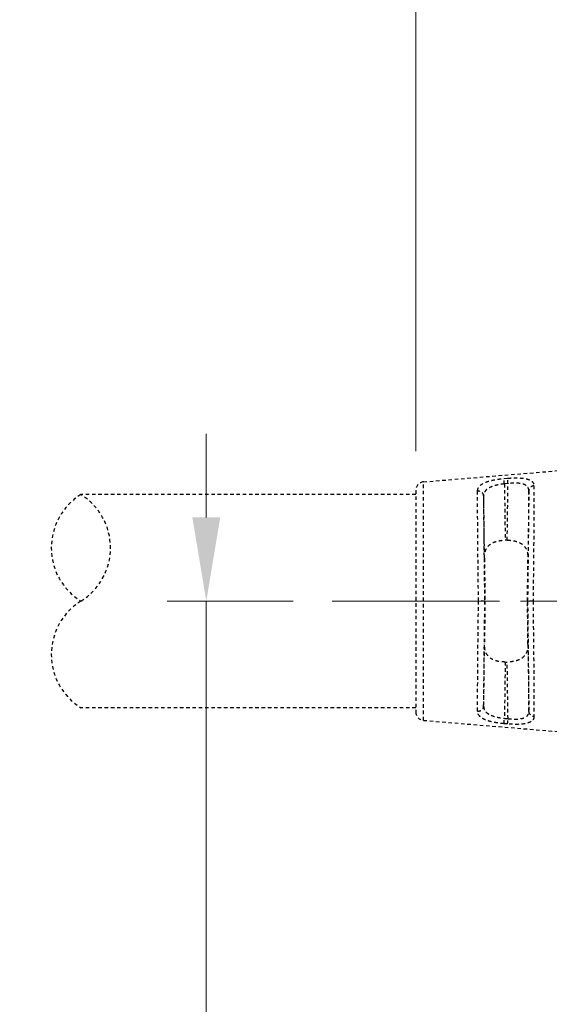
# Model space of a CAD drawing. Header units: inches. Extents: x 0 to 6721, y -3375 to 1330.
# Tile 127 of 196: x 4216 to 4235, y 434 to 469. Entities that reach past the tile are written whole.
import ezdxf

# ---------------------------------------------------------------- set-up
doc = ezdxf.new("R2010")
doc.units = ezdxf.units.IN
doc.header["$MEASUREMENT"] = 0
for name, pattern in [('AM_ISO08W050x2', [9, 6, -0.75, 1.5, -0.75]), ('CENTER', [2, 1.25, -0.25, 0.25, -0.25]), ('HIDDEN', [0.375, 0.25, -0.125])]:
    doc.linetypes.add(name, pattern=pattern)
doc.layers.add('AM_5', color=3, linetype='Continuous', lineweight=15)
doc.layers.add('AM_7', color=4, linetype='CENTER', lineweight=15)
doc.layers.add('中繼線', color=7, linetype='Continuous')
doc.styles.add('尺寸標註', font='romans.shx', dxfattribs={"bigfont": 'CHINESET.SHX'})
doc.dimstyles.new('複本(3) CNS2-1$0', dxfattribs={"dimtxt": 3.7, "dimasz": 3, "dimexe": 1.4, "dimexo": 1.4, "dimgap": 1, "dimtad": 1, "dimtoh": 1, "dimdsep": 46, "dimtxsty": '尺寸標註', "dimcen": 0, "dimclrd": 2, "dimclre": 2, "dimclrt": 3, "dimadec": 0, "dimazin": 2, "dimtp": 0.1, "dimtm": 0.1, "dimtfac": 0.71, "dimtmove": 0, "dimatfit": 0, "dimfxl": 0, "dimlwd": 13, "dimlwe": 13, "dimarcsym": 0})

# ---------------------------------------------------------------- blocks, each defined once
blk = doc.blocks.new('*D339')
at = {"layer": 'AM_5', "color": 2, "lineweight": 13}
for p, q in [((4230.114, 453.791), (4230.114, 501.129)), ((4261.475, 484.178), (4261.475, 501.129)), ((4227.114, 499.729), (4177.567, 499.729)), ((4261.475, 499.729), (4230.114, 499.729)), ((4264.475, 499.729), (4267.475, 499.729))]:
    blk.add_line(p, q, dxfattribs=at)
at = {"layer": 'AM_5', "color": 2}
for points in [[(4227.114, 500.229), (4227.114, 499.229), (4230.114, 499.729)], [(4264.475, 500.229), (4264.475, 499.229), (4261.475, 499.729)]]:
    blk.add_solid(points, dxfattribs=at)
at = {"layer": 'Defpoints', "color": 0}
for p in [(4230.114, 499.729), (4261.475, 482.778), (4230.114, 452.391)]:
    blk.add_point(p, dxfattribs=at)
at = {"layer": 'AM_5', "color": 3, "insert": (4200.415, 506.631), "char_height": 3.7, "attachment_point": 5, "style": '尺寸標註'}
blk.add_mtext('WL\\P(空間保持至少100以上)', dxfattribs=at)
blk = doc.blocks.new('90接頭方向組合')
at = {"layer": '中繼線', "color": 1, "linetype": 'HIDDEN', "ltscale": 0.5}
for p, q in [((13.337, 48.695), (18.283, 49.107)), ((13.337, 40.149), (13.337, 48.695)), ((16.22, 48.814), (16.35, 48.825)), ((13.061, 48.396), (13.061, 40.448)), ((16.366, 48.634), (16.237, 48.623)), ((16.237, 48.623), (16.265, 46.605)), ((16.338, 46.605), (16.366, 48.634)), ((17.113, 48.379), (17.079, 45.959)), ((13.061, 48.241), (1.061, 48.241)), ((15.524, 45.959), (15.493, 48.19)), ((16.338, 46.605), (16.265, 46.605)), ((15.525, 44.422), (15.309, 44.422)), ((15.541, 44.422), (15.525, 44.422)), ((17.079, 44.422), (17.062, 44.422)), ((17.262, 44.422), (17.079, 44.422)), ((15.493, 40.654), (15.524, 42.886)), ((17.079, 42.886), (17.113, 40.465)), ((16.265, 42.24), (16.237, 40.221)), ((16.265, 42.24), (16.338, 42.24)), ((16.366, 40.21), (16.338, 42.24)), ((13.061, 40.604), (1.061, 40.604)), ((16.237, 40.221), (16.366, 40.21)), ((13.337, 40.149), (18.283, 39.738)), ((16.35, 40.019), (16.22, 40.03))]:
    blk.add_line(p, q, dxfattribs=at)
for centre, radius, start, end in [((13.361, 48.396), 0.3, 94.7568, 180), ((2.248, 46.331), 2.248, 121.858, 238.142), ((-0.125, 46.331), 2.248, 301.858, 58.142), ((2.248, 42.513), 2.248, 121.858, 238.142), ((13.361, 40.448), 0.3, 180, 265.2432)]:
    blk.add_arc(centre, radius, start, end, dxfattribs=at)
for centre, major_axis, ratio, start_param, end_param in [((16.237, 48.62), (-0.017, 0.199), 0.001193, 4.726301, 6.0521), ((16.366, 48.631), (-0.017, 0.199), 0.001193, 4.726301, 6.052723), ((15.293, 48.187), (0.2, -0.001), 0.888972, 0.019054, 1.656464), ((17.313, 48.377), (-0.2, -0.001), 0.898166, 4.79194, 6.263337), ((15.562, 44.423), (0.035, -2.5), 0.008726, 4.050394, 4.712403), ((17.041, 44.423), (0.035, 2.5), 0.008726, 4.712374, 5.374384), ((15.562, 44.422), (-0.035, -2.5), 0.008726, 4.712374, 5.374384), ((17.041, 44.422), (-0.035, 2.5), 0.008726, 4.050394, 4.712403), ((15.293, 40.657), (0.2, 0.001), 0.888972, 4.626721, 6.264131), ((16.237, 40.224), (-0.017, -0.199), 0.001193, 0.231085, 1.556885), ((17.313, 40.468), (-0.2, 0.001), 0.898166, 0.019848, 1.491245), ((16.366, 40.213), (-0.017, -0.199), 0.001193, 0.230462, 1.556885)]:
    blk.add_ellipse(centre, major_axis=major_axis, ratio=ratio, start_param=start_param, end_param=end_param, dxfattribs=at)
for points, knots in [([(15.276, 48.364), (15.276, 48.396), (15.282, 48.426), (15.297, 48.468), (15.304, 48.482), (15.319, 48.508), (15.328, 48.52), (15.361, 48.56), (15.387, 48.584), (15.435, 48.617), (15.452, 48.628), (15.489, 48.648), (15.508, 48.657), (15.573, 48.686), (15.62, 48.704), (15.723, 48.734), (15.777, 48.748), (15.958, 48.785), (16.086, 48.803), (16.22, 48.814)], [0, 0, 0, 0, 0.125, 0.125, 0.1875, 0.1875, 0.25, 0.25, 0.375, 0.375, 0.4375, 0.4375, 0.5, 0.5, 0.625, 0.625, 0.75, 0.75, 1, 1, 1, 1]), ([(16.35, 48.825), (16.416, 48.831), (16.48, 48.835), (16.607, 48.839), (16.67, 48.84), (16.789, 48.836), (16.845, 48.832), (16.922, 48.823), (16.947, 48.82), (16.995, 48.811), (17.019, 48.806), (17.083, 48.79), (17.12, 48.777), (17.168, 48.753), (17.183, 48.744), (17.21, 48.726), (17.223, 48.715), (17.275, 48.665), (17.296, 48.615), (17.296, 48.556)], [0, 0, 0, 0, 0.125, 0.125, 0.25, 0.25, 0.375, 0.375, 0.4375, 0.4375, 0.5, 0.5, 0.625, 0.625, 0.6875, 0.6875, 0.75, 0.75, 1, 1, 1, 1]), ([(15.309, 44.422), (15.303, 44.827), (15.299, 45.223), (15.295, 45.598), (15.294, 45.633), (15.294, 45.668), (15.293, 45.703), (15.29, 46.065), (15.286, 46.406), (15.284, 46.717), (15.283, 46.754), (15.283, 46.791), (15.283, 46.827), (15.28, 47.139), (15.279, 47.42), (15.277, 47.663), (15.277, 47.684), (15.277, 47.705), (15.277, 47.726), (15.276, 47.983), (15.276, 48.196), (15.276, 48.364)], [0, 0, 0, 0, 0.228628, 0.228628, 0.228628, 0.25, 0.25, 0.25, 0.473508, 0.473508, 0.473508, 0.5, 0.5, 0.5, 0.730031, 0.730031, 0.730031, 0.75, 0.75, 0.75, 1, 1, 1, 1]), ([(16.237, 48.623), (16.183, 48.617), (16.13, 48.61), (16.079, 48.602), (16.054, 48.597), (16.028, 48.592), (16.004, 48.587), (15.982, 48.583), (15.961, 48.578), (15.941, 48.573), (15.891, 48.56), (15.844, 48.546), (15.801, 48.53), (15.781, 48.523), (15.761, 48.515), (15.743, 48.506), (15.727, 48.499), (15.712, 48.492), (15.698, 48.484), (15.695, 48.483), (15.693, 48.482), (15.691, 48.48), (15.658, 48.463), (15.629, 48.443), (15.604, 48.421), (15.591, 48.411), (15.58, 48.399), (15.569, 48.388), (15.564, 48.382), (15.559, 48.376), (15.554, 48.37), (15.551, 48.365), (15.547, 48.36), (15.544, 48.355), (15.511, 48.309), (15.495, 48.261), (15.493, 48.202), (15.493, 48.198), (15.493, 48.194), (15.493, 48.19)], [0, 0, 0, 0, 0.125, 0.125, 0.125, 0.1875, 0.1875, 0.1875, 0.242432, 0.242432, 0.242432, 0.375, 0.375, 0.375, 0.4375, 0.4375, 0.4375, 0.491526, 0.491526, 0.491526, 0.5, 0.5, 0.5, 0.625, 0.625, 0.625, 0.6875, 0.6875, 0.6875, 0.71875, 0.71875, 0.71875, 0.742946, 0.742946, 0.742946, 0.984164, 0.984164, 0.984164, 1, 1, 1, 1]), ([(17.113, 48.379), (17.113, 48.408), (17.108, 48.435), (17.096, 48.47), (17.091, 48.481), (17.079, 48.503), (17.073, 48.512), (17.048, 48.542), (17.026, 48.56), (16.988, 48.583), (16.974, 48.59), (16.944, 48.603), (16.927, 48.609), (16.848, 48.633), (16.769, 48.645), (16.584, 48.651), (16.478, 48.647), (16.366, 48.634)], [0, 0, 0, 0, 0.125, 0.125, 0.1875, 0.1875, 0.25, 0.25, 0.375, 0.375, 0.4375, 0.4375, 0.5, 0.5, 0.75, 0.75, 1, 1, 1, 1]), ([(17.079, 44.422), (17.084, 44.811), (17.09, 45.216), (17.094, 45.614), (17.099, 46.005), (17.103, 46.389), (17.106, 46.742), (17.109, 47.094), (17.111, 47.415), (17.112, 47.688), (17.113, 47.972), (17.113, 48.204), (17.113, 48.379)], [5.269156, 5.269156, 5.269156, 5.269156, 5.54884, 5.54884, 5.54884, 5.824577, 5.824577, 5.824577, 6.100194, 6.100194, 6.100194, 6.386537, 6.386537, 6.386537, 6.386537]), ([(17.296, 48.556), (17.298, 48.037), (17.292, 47.031), (17.278, 45.722), (17.274, 45.31), (17.268, 44.871), (17.262, 44.422)], [0, 0, 0, 0, 0.760219, 0.760219, 0.760219, 1, 1, 1, 1]), ([(15.493, 48.19), (15.492, 48.017), (15.493, 47.792), (15.494, 47.52), (15.495, 47.258), (15.497, 46.952), (15.5, 46.617), (15.503, 46.282), (15.507, 45.919), (15.511, 45.548), (15.515, 45.173), (15.52, 44.79), (15.525, 44.422)], [3.058727, 3.058727, 3.058727, 3.058727, 3.339025, 3.339025, 3.339025, 3.609231, 3.609231, 3.609231, 3.879551, 3.879551, 3.879551, 4.153321, 4.153321, 4.153321, 4.153321]), ([(15.524, 45.959), (15.522, 46.077), (15.537, 46.186), (15.609, 46.337), (15.646, 46.388), (15.743, 46.475), (15.804, 46.511), (15.924, 46.558), (15.988, 46.576), (16.125, 46.599), (16.197, 46.605), (16.265, 46.605)], [0.7608371, 0.7608371, 0.7608371, 0.7608371, 0.8071525, 0.8071525, 0.8317132, 0.8317132, 0.8562739, 0.8562739, 0.8764261, 0.8764261, 0.8965784, 0.8965784, 0.8965784, 0.8965784]), ([(16.338, 46.605), (16.405, 46.605), (16.478, 46.599), (16.615, 46.576), (16.679, 46.558), (16.799, 46.511), (16.86, 46.475), (16.957, 46.388), (16.994, 46.337), (17.065, 46.186), (17.08, 46.077), (17.079, 45.959)], [0.8964799, 0.8964799, 0.8964799, 0.8964799, 0.9166321, 0.9166321, 0.9367843, 0.9367843, 0.9613451, 0.9613451, 0.9859058, 0.9859058, 1.0322212, 1.0322212, 1.0322212, 1.0322212]), ([(15.276, 40.48), (15.276, 40.648), (15.276, 40.862), (15.277, 41.119), (15.277, 41.139), (15.277, 41.16), (15.277, 41.181), (15.279, 41.425), (15.28, 41.705), (15.283, 42.018), (15.283, 42.054), (15.283, 42.09), (15.284, 42.127), (15.286, 42.438), (15.29, 42.779), (15.293, 43.142), (15.294, 43.176), (15.294, 43.211), (15.295, 43.246), (15.299, 43.621), (15.303, 44.018), (15.309, 44.422)], [0, 0, 0, 0, 0.25, 0.25, 0.25, 0.269969, 0.269969, 0.269969, 0.5, 0.5, 0.5, 0.526492, 0.526492, 0.526492, 0.75, 0.75, 0.75, 0.771372, 0.771372, 0.771372, 1, 1, 1, 1]), ([(15.525, 44.422), (15.52, 44.054), (15.515, 43.672), (15.511, 43.296), (15.507, 42.926), (15.503, 42.563), (15.5, 42.228), (15.497, 41.893), (15.495, 41.587), (15.494, 41.324), (15.493, 41.052), (15.492, 40.827), (15.493, 40.654)], [2.129864, 2.129864, 2.129864, 2.129864, 2.403635, 2.403635, 2.403635, 2.673954, 2.673954, 2.673954, 2.94416, 2.94416, 2.94416, 3.224459, 3.224459, 3.224459, 3.224459]), ([(17.113, 40.465), (17.113, 40.64), (17.113, 40.872), (17.112, 41.156), (17.111, 41.429), (17.109, 41.75), (17.106, 42.103), (17.103, 42.455), (17.099, 42.839), (17.094, 43.231), (17.09, 43.628), (17.084, 44.033), (17.079, 44.422)], [6.179833, 6.179833, 6.179833, 6.179833, 6.466177, 6.466177, 6.466177, 6.741793, 6.741793, 6.741793, 7.017531, 7.017531, 7.017531, 7.297215, 7.297215, 7.297215, 7.297215]), ([(17.262, 44.422), (17.281, 43.001), (17.292, 41.715), (17.296, 40.913), (17.296, 40.661), (17.297, 40.452), (17.296, 40.289)], [0, 0, 0, 0, 0.760219, 0.760219, 0.760219, 1, 1, 1, 1]), ([(16.265, 42.24), (16.197, 42.24), (16.125, 42.245), (15.988, 42.268), (15.923, 42.286), (15.804, 42.334), (15.743, 42.37), (15.646, 42.457), (15.609, 42.508), (15.537, 42.658), (15.522, 42.767), (15.524, 42.886)], [0.2987944, 0.2987944, 0.2987944, 0.2987944, 0.3189909, 0.3189909, 0.3391874, 0.3391874, 0.3637035, 0.3637035, 0.3882197, 0.3882197, 0.4345351, 0.4345351, 0.4345351, 0.4345351]), ([(17.079, 42.886), (17.08, 42.767), (17.065, 42.658), (16.994, 42.508), (16.957, 42.457), (16.86, 42.37), (16.799, 42.334), (16.68, 42.286), (16.615, 42.268), (16.478, 42.245), (16.406, 42.24), (16.338, 42.24)], [0.163151, 0.163151, 0.163151, 0.163151, 0.2094664, 0.2094664, 0.2339826, 0.2339826, 0.2584987, 0.2584987, 0.2786952, 0.2786952, 0.2988917, 0.2988917, 0.2988917, 0.2988917]), ([(15.493, 40.654), (15.493, 40.591), (15.512, 40.535), (15.546, 40.487), (15.563, 40.463), (15.584, 40.441), (15.608, 40.42), (15.62, 40.41), (15.633, 40.4), (15.647, 40.391), (15.661, 40.382), (15.674, 40.373), (15.69, 40.364), (15.692, 40.363), (15.695, 40.362), (15.697, 40.361), (15.762, 40.326), (15.842, 40.297), (15.932, 40.274), (16.025, 40.25), (16.129, 40.233), (16.237, 40.221)], [0, 0, 0, 0, 0.25, 0.25, 0.25, 0.375, 0.375, 0.375, 0.4375, 0.4375, 0.4375, 0.5, 0.5, 0.5, 0.508472, 0.508472, 0.508472, 0.75, 0.75, 0.75, 1, 1, 1, 1]), ([(16.22, 40.03), (16.153, 40.036), (16.087, 40.043), (15.959, 40.061), (15.896, 40.072), (15.777, 40.097), (15.722, 40.11), (15.645, 40.133), (15.62, 40.142), (15.573, 40.159), (15.549, 40.169), (15.487, 40.197), (15.45, 40.217), (15.403, 40.25), (15.388, 40.261), (15.361, 40.286), (15.349, 40.299), (15.297, 40.361), (15.276, 40.417), (15.276, 40.48)], [0, 0, 0, 0, 0.125, 0.125, 0.25, 0.25, 0.375, 0.375, 0.4375, 0.4375, 0.5, 0.5, 0.625, 0.625, 0.6875, 0.6875, 0.75, 0.75, 1, 1, 1, 1]), ([(17.296, 40.289), (17.296, 40.259), (17.291, 40.232), (17.275, 40.194), (17.268, 40.183), (17.253, 40.16), (17.244, 40.15), (17.211, 40.118), (17.184, 40.099), (17.136, 40.076), (17.118, 40.068), (17.081, 40.055), (17.061, 40.049), (16.951, 40.021), (16.85, 40.01), (16.608, 40.003), (16.481, 40.008), (16.35, 40.019)], [0, 0, 0, 0, 0.125, 0.125, 0.1875, 0.1875, 0.25, 0.25, 0.375, 0.375, 0.4375, 0.4375, 0.5, 0.5, 0.75, 0.75, 1, 1, 1, 1]), ([(16.366, 40.21), (16.471, 40.198), (16.571, 40.194), (16.66, 40.196), (16.665, 40.196), (16.671, 40.196), (16.676, 40.196), (16.746, 40.199), (16.807, 40.206), (16.861, 40.217), (16.876, 40.221), (16.89, 40.224), (16.905, 40.229), (16.924, 40.234), (16.942, 40.241), (16.959, 40.248), (16.974, 40.254), (16.988, 40.261), (17, 40.269), (17.013, 40.276), (17.025, 40.285), (17.036, 40.294), (17.041, 40.298), (17.046, 40.303), (17.051, 40.308), (17.055, 40.311), (17.058, 40.315), (17.061, 40.319), (17.096, 40.358), (17.113, 40.406), (17.113, 40.465)], [0, 0, 0, 0, 0.235395, 0.235395, 0.235395, 0.25, 0.25, 0.25, 0.4375, 0.4375, 0.4375, 0.492495, 0.492495, 0.492495, 0.5625, 0.5625, 0.5625, 0.625, 0.625, 0.625, 0.6875, 0.6875, 0.6875, 0.71875, 0.71875, 0.71875, 0.74263, 0.74263, 0.74263, 1, 1, 1, 1])]:
    blk.add_open_spline(points, degree=3, knots=knots, dxfattribs=at)
blk = doc.blocks.new('*D356')
at = {"layer": 'AM_5', "color": 2, "lineweight": 13}
for p, q in [((4222.607, 451.417), (4222.607, 454.417)), ((4225.714, 448.417), (4221.207, 448.417)), ((4222.607, 448.417), (4222.607, 417.057)), ((4256.101, 417.057), (4221.207, 417.057)), ((4222.607, 414.057), (4222.607, 399.831)), ((4222.607, 399.831), (4177.912, 399.831))]:
    blk.add_line(p, q, dxfattribs=at)
at = {"layer": 'AM_5', "color": 2}
for points in [[(4222.107, 451.417), (4223.107, 451.417), (4222.607, 448.417)], [(4222.107, 414.057), (4223.107, 414.057), (4222.607, 417.057)]]:
    blk.add_solid(points, dxfattribs=at)
at = {"layer": 'Defpoints', "color": 0}
for p in [(4227.114, 448.417), (4222.607, 417.057), (4257.501, 417.057)]:
    blk.add_point(p, dxfattribs=at)
at = {"layer": 'AM_5', "color": 3, "insert": (4199.759, 406.733), "char_height": 3.7, "attachment_point": 5, "style": '尺寸標註'}
blk.add_mtext('WM\\P(空間保持至少100以上)', dxfattribs=at)

msp = doc.modelspace()

# ---------------------------------------------------------------- linework, layer by layer
at = {"layer": 'AM_7', "linetype": 'AM_ISO08W050x2'}
msp.add_line((4227.114, 448.417), (4292.835, 448.417), dxfattribs=at)

# ---------------------------------------------------------------- block references
at = {"layer": '中繼線', "color": 0, "linetype": 'ByBlock', "lineweight": -2}
msp.add_blockref('90接頭方向組合', (4217.052, 403.995), dxfattribs=at)

# ---------------------------------------------------------------- dimensions: what is measured, and where the dimension line sits
at = {"layer": 'AM_5'}
dim = msp.add_linear_dim(base=(4230.114, 499.729), p1=(4261.475, 482.778), p2=(4230.114, 452.391), text='WL\\P(空間保持至少100以上)', dimstyle='複本(3) CNS2-1$0', override={"dimdec": 1, "dimtix": 1}, dxfattribs=at)
dim.commit()
dim.dimension.update_dxf_attribs({"geometry": '*D339', "text_midpoint": (4200.415, 499.729), "dimtype": 160})
dim = msp.add_linear_dim(base=(4222.607, 417.057), p1=(4227.114, 448.417), p2=(4257.501, 417.057), angle=90, text='WM^J(空間保持至少100以上)', dimstyle='複本(3) CNS2-1$0', override={"dimdec": 1, "dimtix": 1}, dxfattribs=at)
dim.commit()
dim.dimension.update_dxf_attribs({"geometry": '*D356', "text_midpoint": (4199.759, 399.831), "dimtype": 160})

doc.saveas('drawing.dxf')
